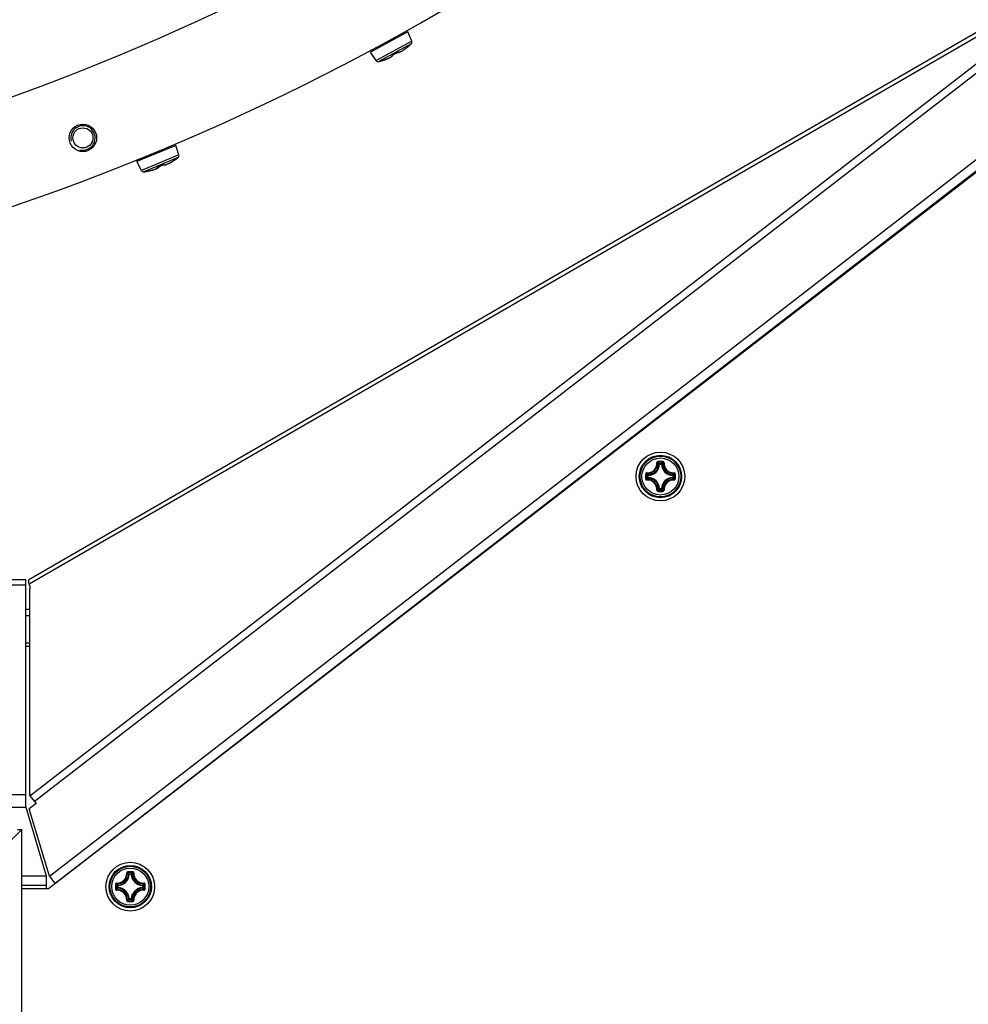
# Model space of a CAD drawing. Header units: millimetres. Extents: x 0 to 420, y 0 to 297.
# Tile 136 of 256: x 137 to 153, y 164 to 180. Entities that reach past the tile are written whole.
import ezdxf

# ---------------------------------------------------------------- set-up
doc = ezdxf.new("R2010")
doc.units = ezdxf.units.MM
doc.header["$LTSCALE"] = 23.1
doc.layers.get('0').update_dxf_attribs({"linetype": 'CONTINUOUS'})
doc.layers.add('02___PRT_ALL_AXES', color=7, linetype='CONTINUOUS')
doc.layers.add('DIM_PILOTEES', color=7, linetype='CONTINUOUS')
doc.styles.add('TEXTSTYLE_2', font='txt', dxfattribs={"width": 0.97619})
doc.dimstyles.new('DIMSTYLE_1', dxfattribs={"dimtxt": 2.5, "dimasz": 0.1875, "dimexe": 0.125, "dimexo": 0.0625, "dimgap": 1.25, "dimtad": 0, "dimtih": 1, "dimtoh": 1, "dimdsep": 46, "dimtxsty": 'TEXTSTYLE_2', "dimblk": '_FILLED', "dimblk1": '_FILLED', "dimblk2": '_FILLED', "dimcen": 0.09, "dimazin": 2, "dimtfac": 1, "dimtofl": 0, "dimtmove": 0, "dimatfit": 3, "dimldrblk": '_FILLED', "dimfxl": 1, "dimtolj": 1, "dimarcsym": 0})

# ---------------------------------------------------------------- blocks, each defined once
blk = doc.blocks.new('_FILLED')
at = {"color": 0, "linetype": 'BYBLOCK'}
blk.add_solid([(0, 0), (-1, 0.167), (-1, -0.167)], dxfattribs=at)
blk = doc.blocks.new('*D3')
at = {"layer": 'DIM_PILOTEES', "color": 2, "linetype": 'CONTINUOUS'}
for p, q in [((169.888, 234.122), (189.011, 234.122)), ((188.886, 234.122), (188.886, 188.936)), ((188.886, 129.447), (188.886, 183.936)), ((149.338, 129.447), (189.011, 129.447))]:
    blk.add_line(p, q, dxfattribs=at)
at = {"layer": 'DIM_PILOTEES', "color": 2, "linetype": 'CONTINUOUS', "xscale": 0.1875, "yscale": 0.1875, "zscale": 0.1875}
for p, rotation in [((188.886, 234.122), 90), ((188.886, 129.447), 270)]:
    blk.add_blockref('_FILLED', p, dxfattribs=dict(at, rotation=rotation))
at = {"layer": 'DIM_PILOTEES', "color": 2, "linetype": 'CONTINUOUS', "insert": (188.886, 187.686), "char_height": 2.5, "width": 10.98214, "attachment_point": 2, "line_spacing_factor": 0.9, "style": 'TEXTSTYLE_2'}
blk.add_mtext('{\\ftxt;\\W0.0001;\\H0.0001;\\~}{\\ftxt;\\W2.9285714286;\\H2.5; }{\\ftxt;\\W0.0001;\\H0.0001;\\~}', dxfattribs=at)

msp = doc.modelspace()

# ---------------------------------------------------------------- linework, layer by layer
at = {"color": 7, "linetype": 'CONTINUOUS'}
for p, q in [((164.525, 186.985), (137.459, 166.092)), ((137.135, 171.166), (156.047, 182.085)), ((137.227, 167.525), (156.05, 182.08)), ((137.141, 171.093), (154.732, 181.249)), ((137.155, 167.619), (154.742, 181.219)), ((137.474, 166.299), (156.736, 181.194)), ((137.565, 166.181), (156.828, 181.076)), ((143.356, 180.15), (142.745, 179.816)), ((143.422, 179.999), (143.356, 180.15)), ((143.422, 179.999), (142.836, 179.679)), ((142.836, 179.679), (142.745, 179.816)), ((143.413, 179.954), (142.879, 179.662)), ((143.142, 179.79), (143.163, 179.802)), ((143.151, 179.795), (143.157, 179.798)), ((143.157, 179.798), (143.163, 179.802)), ((143.163, 179.802), (143.169, 179.805)), ((143.163, 179.802), (143.169, 179.805)), ((143.169, 179.805), (143.176, 179.809)), ((143.169, 179.805), (143.175, 179.808)), ((143.175, 179.808), (143.182, 179.812)), ((143.176, 179.809), (143.181, 179.812)), ((143.18, 179.812), (143.18, 179.812)), ((143.181, 179.812), (143.182, 179.813)), ((143.182, 179.812), (143.188, 179.816)), ((143.182, 179.813), (143.184, 179.814)), ((143.184, 179.814), (143.185, 179.814)), ((143.185, 179.814), (143.187, 179.815)), ((143.187, 179.815), (143.188, 179.816)), ((143.188, 179.816), (143.189, 179.816)), ((143.189, 179.816), (143.19, 179.817)), ((143.19, 179.817), (143.191, 179.817)), ((143.191, 179.817), (143.192, 179.817)), ((143.191, 179.817), (143.194, 179.815)), ((143.192, 179.817), (143.193, 179.818)), ((143.193, 179.818), (143.193, 179.818)), ((143.194, 179.815), (143.198, 179.814)), ((143.198, 179.814), (143.201, 179.813)), ((143.201, 179.813), (143.205, 179.813)), ((143.205, 179.813), (143.209, 179.814)), ((143.209, 179.814), (143.214, 179.815)), ((143.214, 179.815), (143.219, 179.816)), ((143.219, 179.816), (143.224, 179.818)), ((143.224, 179.818), (143.23, 179.821)), ((143.23, 179.821), (143.236, 179.824)), ((143.236, 179.824), (143.244, 179.827)), ((143.244, 179.827), (143.257, 179.835)), ((143.251, 179.832), (143.26, 179.836)), ((143.257, 179.835), (143.265, 179.839)), ((143.26, 179.836), (143.269, 179.842)), ((143.265, 179.839), (143.273, 179.844)), ((143.269, 179.842), (143.278, 179.848)), ((143.273, 179.844), (143.281, 179.85)), ((143.278, 179.848), (143.288, 179.854)), ((143.281, 179.85), (143.291, 179.856)), ((143.288, 179.854), (143.298, 179.861)), ((143.291, 179.856), (143.3, 179.862)), ((143.298, 179.861), (143.308, 179.869)), ((143.3, 179.862), (143.31, 179.87)), ((143.308, 179.869), (143.319, 179.877)), ((143.31, 179.87), (143.321, 179.877)), ((143.319, 179.877), (143.329, 179.885)), ((143.321, 179.877), (143.331, 179.885)), ((143.329, 179.885), (143.34, 179.893)), ((143.331, 179.885), (143.342, 179.894)), ((143.34, 179.893), (143.351, 179.902)), ((143.342, 179.894), (143.361, 179.91)), ((143.361, 179.91), (143.348, 179.9)), ((143.348, 179.9), (143.348, 179.9)), ((143.351, 179.902), (143.353, 179.903)), ((143.351, 179.901), (143.351, 179.902)), ((143.353, 179.903), (143.355, 179.905)), ((143.355, 179.905), (143.357, 179.907)), ((143.357, 179.907), (143.358, 179.908)), ((143.358, 179.908), (143.36, 179.909)), ((143.36, 179.909), (143.36, 179.91)), ((143.36, 179.91), (143.361, 179.91)), ((143.361, 179.91), (143.364, 179.911)), ((143.361, 179.91), (143.362, 179.91)), ((143.362, 179.911), (143.364, 179.912)), ((143.362, 179.911), (143.365, 179.912)), ((143.362, 179.91), (143.362, 179.911)), ((143.362, 179.911), (143.362, 179.911)), ((143.365, 179.912), (143.367, 179.913)), ((143.365, 179.912), (143.367, 179.913)), ((143.365, 179.912), (143.365, 179.912)), ((143.367, 179.913), (143.367, 179.913)), ((142.937, 179.679), (142.937, 179.679)), ((142.938, 179.679), (142.937, 179.679)), ((142.938, 179.68), (142.941, 179.681)), ((142.938, 179.679), (142.94, 179.68)), ((142.938, 179.679), (142.94, 179.679)), ((142.938, 179.679), (142.938, 179.679)), ((142.94, 179.68), (142.941, 179.681)), ((142.94, 179.679), (142.94, 179.68)), ((142.956, 179.686), (142.941, 179.681)), ((142.941, 179.681), (142.942, 179.681)), ((142.942, 179.681), (142.943, 179.681)), ((142.943, 179.681), (142.945, 179.682)), ((142.945, 179.682), (142.948, 179.683)), ((142.948, 179.683), (142.95, 179.684)), ((142.95, 179.684), (142.954, 179.685)), ((142.954, 179.685), (142.956, 179.686)), ((142.956, 179.686), (142.968, 179.689)), ((142.968, 179.689), (142.981, 179.694)), ((142.981, 179.694), (142.993, 179.698)), ((142.993, 179.698), (143.005, 179.703)), ((143.005, 179.703), (143.017, 179.707)), ((143.017, 179.707), (143.027, 179.712)), ((143.027, 179.712), (143.038, 179.716)), ((143.038, 179.716), (143.047, 179.721)), ((143.047, 179.721), (143.056, 179.725)), ((143.056, 179.725), (143.063, 179.729)), ((143.063, 179.729), (143.077, 179.736)), ((143.069, 179.732), (143.069, 179.732)), ((143.07, 179.733), (143.077, 179.736)), ((143.077, 179.736), (143.082, 179.74)), ((143.077, 179.736), (143.084, 179.74)), ((143.082, 179.74), (143.087, 179.743)), ((143.084, 179.74), (143.09, 179.744)), ((143.087, 179.743), (143.091, 179.746)), ((143.09, 179.744), (143.095, 179.748)), ((143.091, 179.746), (143.095, 179.75)), ((143.095, 179.75), (143.098, 179.753)), ((143.095, 179.748), (143.099, 179.751)), ((143.098, 179.753), (143.1, 179.756)), ((143.099, 179.751), (143.103, 179.755)), ((143.1, 179.756), (143.102, 179.759)), ((143.101, 179.767), (143.101, 179.768)), ((143.101, 179.768), (143.102, 179.768)), ((143.101, 179.767), (143.101, 179.767)), ((143.101, 179.767), (143.101, 179.767)), ((143.102, 179.768), (143.102, 179.769)), ((143.102, 179.769), (143.103, 179.769)), ((143.102, 179.759), (143.104, 179.762)), ((143.103, 179.769), (143.104, 179.77)), ((143.103, 179.755), (143.107, 179.758)), ((143.105, 179.766), (143.104, 179.77)), ((143.104, 179.77), (143.105, 179.77)), ((143.104, 179.77), (143.104, 179.77)), ((143.104, 179.762), (143.105, 179.766)), ((143.105, 179.77), (143.106, 179.771)), ((143.106, 179.771), (143.108, 179.772)), ((143.107, 179.758), (143.109, 179.761)), ((143.108, 179.772), (143.109, 179.773)), ((143.109, 179.773), (143.11, 179.774)), ((143.109, 179.761), (143.112, 179.764)), ((143.11, 179.774), (143.112, 179.774)), ((143.112, 179.774), (143.117, 179.777)), ((143.113, 179.775), (143.112, 179.773)), ((143.112, 179.775), (143.112, 179.775)), ((143.112, 179.764), (143.113, 179.768)), ((143.113, 179.768), (143.114, 179.771)), ((143.114, 179.775), (143.116, 179.776)), ((143.114, 179.775), (143.114, 179.776)), ((143.114, 179.771), (143.114, 179.775)), ((143.116, 179.776), (143.117, 179.777)), ((143.117, 179.777), (143.123, 179.78)), ((143.123, 179.78), (143.13, 179.783)), ((143.13, 179.783), (143.136, 179.787)), ((143.136, 179.787), (143.142, 179.79)), ((139.552, 178.288), (138.909, 178.022)), ((139.601, 178.131), (139.552, 178.288)), ((138.985, 177.876), (138.909, 178.022)), ((139.601, 178.131), (138.985, 177.876)), ((139.588, 178.087), (139.026, 177.855)), ((139.471, 178.012), (139.483, 178.019)), ((139.479, 178.015), (139.49, 178.022)), ((139.483, 178.019), (139.494, 178.026)), ((139.49, 178.022), (139.501, 178.028)), ((139.494, 178.026), (139.505, 178.033)), ((139.501, 178.028), (139.513, 178.036)), ((139.505, 178.033), (139.515, 178.039)), ((139.513, 178.036), (139.532, 178.048)), ((139.527, 178.047), (139.515, 178.039)), ((139.515, 178.039), (139.516, 178.04)), ((139.515, 178.039), (139.515, 178.039)), ((139.516, 178.04), (139.519, 178.042)), ((139.519, 178.042), (139.521, 178.043)), ((139.521, 178.043), (139.523, 178.044)), ((139.523, 178.044), (139.525, 178.046)), ((139.525, 178.046), (139.527, 178.047)), ((139.527, 178.047), (139.528, 178.047)), ((139.528, 178.047), (139.529, 178.048)), ((139.529, 178.048), (139.529, 178.048)), ((139.529, 178.048), (139.53, 178.048)), ((139.53, 178.048), (139.53, 178.049)), ((139.53, 178.049), (139.531, 178.049)), ((139.531, 178.049), (139.532, 178.05)), ((139.531, 178.049), (139.533, 178.05)), ((139.531, 178.049), (139.531, 178.049)), ((139.534, 178.051), (139.532, 178.05)), ((139.532, 178.048), (139.535, 178.05)), ((139.533, 178.05), (139.535, 178.05)), ((139.535, 178.05), (139.537, 178.051)), ((139.535, 178.05), (139.537, 178.051)), ((139.537, 178.051), (139.538, 178.052)), ((139.537, 178.051), (139.538, 178.052)), ((139.538, 178.052), (139.538, 178.052)), ((139.538, 178.052), (139.538, 178.052)), ((139.538, 178.052), (139.539, 178.052)), ((139.088, 177.865), (139.084, 177.864)), ((139.085, 177.865), (139.089, 177.866)), ((139.085, 177.864), (139.087, 177.865)), ((139.085, 177.864), (139.087, 177.865)), ((139.087, 177.865), (139.089, 177.866)), ((139.087, 177.865), (139.089, 177.865)), ((139.088, 177.865), (139.115, 177.871)), ((139.115, 177.871), (139.128, 177.874)), ((139.128, 177.874), (139.141, 177.877)), ((139.141, 177.877), (139.153, 177.88)), ((139.153, 177.88), (139.164, 177.883)), ((139.164, 177.883), (139.175, 177.886)), ((139.175, 177.886), (139.185, 177.889)), ((139.185, 177.889), (139.194, 177.892)), ((139.194, 177.892), (139.202, 177.895)), ((139.202, 177.895), (139.21, 177.898)), ((139.21, 177.898), (139.217, 177.901)), ((139.217, 177.901), (139.223, 177.904)), ((139.218, 177.901), (139.222, 177.903)), ((139.221, 177.903), (139.222, 177.903)), ((139.222, 177.903), (139.228, 177.906)), ((139.222, 177.903), (139.226, 177.905)), ((139.223, 177.904), (139.229, 177.907)), ((139.228, 177.906), (139.236, 177.909)), ((139.229, 177.907), (139.234, 177.909)), ((139.234, 177.909), (139.238, 177.912)), ((139.236, 177.909), (139.244, 177.913)), ((139.238, 177.912), (139.242, 177.914)), ((139.242, 177.914), (139.245, 177.917)), ((139.244, 177.913), (139.251, 177.916)), ((139.245, 177.917), (139.247, 177.919)), ((139.247, 177.931), (139.248, 177.931)), ((139.247, 177.919), (139.25, 177.922)), ((139.248, 177.931), (139.249, 177.932)), ((139.248, 177.931), (139.248, 177.931)), ((139.249, 177.932), (139.249, 177.932)), ((139.249, 177.932), (139.25, 177.932)), ((139.25, 177.932), (139.251, 177.933)), ((139.25, 177.922), (139.251, 177.925)), ((139.251, 177.933), (139.252, 177.934)), ((139.251, 177.925), (139.253, 177.928)), ((139.251, 177.916), (139.257, 177.919)), ((139.252, 177.934), (139.253, 177.934)), ((139.253, 177.934), (139.255, 177.935)), ((139.253, 177.932), (139.253, 177.934)), ((139.253, 177.928), (139.253, 177.932)), ((139.255, 177.935), (139.256, 177.935)), ((139.256, 177.935), (139.257, 177.936)), ((139.257, 177.936), (139.259, 177.936)), ((139.257, 177.919), (139.262, 177.922)), ((139.259, 177.936), (139.264, 177.938)), ((139.259, 177.937), (139.259, 177.937)), ((139.262, 177.922), (139.266, 177.925)), ((139.264, 177.938), (139.271, 177.941)), ((139.266, 177.925), (139.27, 177.928)), ((139.27, 177.928), (139.274, 177.931)), ((139.271, 177.941), (139.277, 177.944)), ((139.274, 177.931), (139.276, 177.934)), ((139.276, 177.934), (139.279, 177.938)), ((139.277, 177.944), (139.284, 177.946)), ((139.279, 177.938), (139.28, 177.941)), ((139.28, 177.941), (139.281, 177.945)), ((139.281, 177.945), (139.281, 177.945)), ((139.281, 177.945), (139.282, 177.945)), ((139.284, 177.946), (139.29, 177.949)), ((139.29, 177.949), (139.295, 177.951)), ((139.295, 177.951), (139.312, 177.958)), ((139.297, 177.952), (139.299, 177.952)), ((139.306, 177.955), (139.313, 177.958)), ((139.31, 177.957), (139.325, 177.963)), ((139.312, 177.958), (139.329, 177.965)), ((139.313, 177.958), (139.319, 177.961)), ((139.319, 177.961), (139.326, 177.964)), ((139.325, 177.963), (139.327, 177.964)), ((139.326, 177.964), (139.33, 177.966)), ((139.329, 177.965), (139.33, 177.965)), ((139.33, 177.965), (139.342, 177.97)), ((139.33, 177.966), (139.331, 177.967)), ((139.33, 177.966), (139.33, 177.966)), ((139.33, 177.966), (139.33, 177.966)), ((139.331, 177.967), (139.333, 177.967)), ((139.333, 177.967), (139.335, 177.968)), ((139.335, 177.968), (139.337, 177.969)), ((139.337, 177.969), (139.338, 177.969)), ((139.338, 177.969), (139.34, 177.97)), ((139.34, 177.97), (139.341, 177.97)), ((139.341, 177.97), (139.342, 177.97)), ((139.342, 177.97), (139.343, 177.971)), ((139.343, 177.971), (139.346, 177.969)), ((139.343, 177.971), (139.345, 177.971)), ((139.346, 177.969), (139.35, 177.967)), ((139.35, 177.967), (139.354, 177.967)), ((139.354, 177.967), (139.358, 177.966)), ((139.358, 177.966), (139.362, 177.967)), ((139.362, 177.967), (139.367, 177.967)), ((139.367, 177.967), (139.373, 177.968)), ((139.373, 177.968), (139.378, 177.97)), ((139.378, 177.97), (139.385, 177.972)), ((139.385, 177.972), (139.392, 177.974)), ((139.392, 177.974), (139.4, 177.977)), ((139.4, 177.977), (139.408, 177.98)), ((139.405, 177.979), (139.414, 177.983)), ((139.408, 177.98), (139.418, 177.984)), ((139.413, 177.982), (139.414, 177.983)), ((139.414, 177.983), (139.419, 177.985)), ((139.414, 177.983), (139.419, 177.985)), ((139.418, 177.984), (139.427, 177.989)), ((139.419, 177.985), (139.426, 177.988)), ((139.426, 177.988), (139.434, 177.991)), ((139.427, 177.989), (139.438, 177.994)), ((139.434, 177.991), (139.442, 177.995)), ((139.438, 177.994), (139.449, 178)), ((139.442, 177.995), (139.45, 177.999)), ((139.449, 178), (139.46, 178.006)), ((139.45, 177.999), (139.459, 178.004)), ((139.459, 178.004), (139.469, 178.01)), ((139.46, 178.006), (139.471, 178.012)), ((139.469, 178.01), (139.479, 178.015)), ((147.487, 173.057), (147.477, 173.058)), ((147.487, 173.057), (147.487, 173.067)), ((147.487, 173.067), (147.52, 173.067)), ((147.487, 173.057), (147.519, 173.057)), ((147.52, 173.057), (147.52, 173.067)), ((147.52, 173.057), (147.529, 173.058)), ((147.292, 172.84), (147.292, 172.872)), ((147.302, 172.872), (147.292, 172.872)), ((147.302, 172.872), (147.302, 172.882)), ((147.302, 172.84), (147.302, 172.872)), ((147.704, 172.872), (147.705, 172.882)), ((147.704, 172.872), (147.704, 172.84)), ((147.704, 172.872), (147.714, 172.872)), ((147.714, 172.872), (147.714, 172.84)), ((147.302, 172.84), (147.292, 172.84)), ((147.302, 172.84), (147.302, 172.83)), ((147.704, 172.84), (147.705, 172.83)), ((147.704, 172.84), (147.714, 172.84)), ((147.487, 172.655), (147.477, 172.655)), ((147.487, 172.655), (147.487, 172.645)), ((147.519, 172.655), (147.487, 172.655)), ((147.52, 172.645), (147.487, 172.645)), ((147.52, 172.655), (147.52, 172.645)), ((147.52, 172.655), (147.529, 172.655)), ((111.165, 171.166), (137.085, 171.166)), ((111.165, 171.079), (137.085, 171.079)), ((137.085, 167.429), (137.085, 171.166)), ((137.162, 171.029), (137.141, 171.093)), ((137.154, 171.025), (137.162, 171.029)), ((137.155, 167.619), (137.154, 171.025)), ((137.154, 170.672), (137.085, 170.672)), ((137.154, 170.572), (137.085, 170.572)), ((137.155, 170.122), (137.085, 170.122)), ((137.085, 170.072), (137.155, 170.072)), ((111.165, 167.641), (137.085, 167.641)), ((137.155, 167.619), (137.255, 167.489)), ((111.165, 167.429), (137.085, 167.429)), ((137.085, 167.429), (137.423, 166.302)), ((137.255, 167.489), (137.143, 167.403)), ((137.474, 166.299), (137.143, 167.403)), ((135.795, 165.835), (137.024, 167.064)), ((136.949, 167.064), (137.024, 167.064)), ((137.024, 149.316), (137.024, 167.064)), ((137.024, 166.302), (137.423, 166.302)), ((137.423, 166.302), (137.423, 166.092)), ((137.474, 166.299), (137.565, 166.181)), ((138.785, 166.328), (138.775, 166.329)), ((138.785, 166.328), (138.785, 166.338)), ((138.785, 166.338), (138.818, 166.338)), ((138.785, 166.328), (138.818, 166.328)), ((138.818, 166.328), (138.818, 166.338)), ((138.818, 166.328), (138.828, 166.329)), ((137.024, 166.152), (137.423, 166.152)), ((137.459, 166.092), (137.024, 166.092)), ((137.565, 166.181), (137.569, 166.176)), ((138.591, 166.111), (138.591, 166.144)), ((138.601, 166.144), (138.591, 166.144)), ((138.601, 166.111), (138.591, 166.111)), ((138.601, 166.144), (138.6, 166.153)), ((138.601, 166.111), (138.6, 166.101)), ((138.601, 166.111), (138.601, 166.143)), ((139.003, 166.144), (139.003, 166.153)), ((139.003, 166.144), (139.012, 166.144)), ((139.003, 166.143), (139.003, 166.111)), ((139.003, 166.111), (139.003, 166.101)), ((139.003, 166.111), (139.012, 166.111)), ((139.012, 166.144), (139.012, 166.111)), ((138.785, 165.926), (138.775, 165.926)), ((138.785, 165.926), (138.785, 165.916)), ((138.818, 165.926), (138.785, 165.926)), ((138.818, 165.916), (138.785, 165.916)), ((138.818, 165.926), (138.818, 165.916)), ((138.818, 165.926), (138.828, 165.926))]:
    msp.add_line(p, q, dxfattribs=at)
for centre, radius in [((147.503, 172.856), 0.4), ((147.503, 172.856), 0.348), ((147.503, 172.856), 0.348), ((147.503, 172.856), 0.334), ((147.503, 172.856), 0.304), ((138.802, 166.127), 0.4), ((138.802, 166.127), 0.348), ((138.802, 166.127), 0.348), ((138.802, 166.127), 0.334), ((138.802, 166.127), 0.304)]:
    msp.add_circle(centre, radius, dxfattribs=at)
for centre, radius, start, end in [((124.125, 214.622), 39.45, 283.2216, 316.895), ((143.385, 179.983), 0.04, 313.3271, 23.65), ((142.571, 180.845), 1.2, 298.6502, 300.4876), ((143.234, 179.719), 0.107, 118.6567, 120.4915), ((142.885, 180.448), 0.718, 304.5196, 305.5382), ((142.863, 180.479), 0.755, 305.5309, 305.764), ((142.839, 180.513), 0.797, 305.7705, 307.3699), ((142.814, 180.545), 0.837, 307.3536, 307.6249), ((142.809, 180.552), 0.846, 307.6251, 308.1197), ((142.806, 180.556), 0.851, 308.1193, 308.2824), ((142.804, 180.558), 0.854, 308.2815, 309.5669), ((143.455, 179.786), 0.155, 126.5845, 127.3024), ((143.359, 179.921), 0.0101, 296.6031, 310.363), ((142.589, 180.827), 1.2, 310.4171, 313.3271), ((142.869, 179.701), 0.04, 213.65, 283.9729), ((142.589, 180.827), 1.2, 283.9729, 286.8829), ((142.934, 179.688), 0.01, 286.9292, 299.2241), ((142.681, 180.545), 0.902, 287.7652, 288.8341), ((142.685, 180.533), 0.89, 288.8342, 289.2143), ((142.689, 180.522), 0.878, 289.2142, 289.6027), ((142.694, 180.507), 0.862, 289.6024, 290.0078), ((142.703, 180.483), 0.836, 290.0066, 290.6015), ((142.713, 180.457), 0.808, 290.6024, 290.988), ((142.723, 180.431), 0.781, 290.9876, 291.4177), ((142.732, 180.406), 0.754, 291.4183, 291.7398), ((142.748, 180.368), 0.714, 291.735, 292.5304), ((142.763, 180.332), 0.674, 292.5356, 292.746), ((143.161, 179.678), 0.108, 116.8117, 117.7117), ((142.571, 180.845), 1.199, 296.8121, 298.6499), ((139.08, 178.695), 0.787, 299.4934, 301.2085), ((139.067, 178.717), 0.812, 301.1985, 301.402), ((139.064, 178.72), 0.816, 301.4022, 301.9783), ((139.066, 178.718), 0.814, 302.0291, 303.4703), ((139.529, 178.048), 0.00794, 211.4769, 223.033), ((139.634, 177.87), 0.206, 120.7528, 121.192), ((139.609, 177.913), 0.157, 120.2223, 120.757), ((139.583, 177.958), 0.105, 119.3224, 120.2486), ((139.565, 177.989), 0.0691, 118.6697, 119.2998), ((138.862, 179.043), 1.2, 304.2849, 307.1771), ((139.563, 178.119), 0.04, 307.1771, 17.5), ((139.02, 177.894), 0.04, 207.5, 277.8229), ((138.862, 179.043), 1.2, 277.8229, 280.7005), ((139.082, 177.874), 0.00997, 280.7404, 291.4998), ((139.084, 177.872), 0.0076, 268.635, 273.3663), ((139.084, 177.871), 0.00714, 273.3541, 280.5559), ((138.912, 178.797), 0.948, 281.6173, 282.1939), ((138.914, 178.787), 0.938, 282.2727, 282.5919), ((138.918, 178.772), 0.922, 282.5913, 283.0337), ((138.922, 178.754), 0.904, 283.034, 283.3618), ((138.927, 178.732), 0.882, 283.361, 283.8308), ((138.934, 178.703), 0.851, 283.8306, 284.2866), ((138.942, 178.671), 0.818, 284.2865, 284.7348), ((138.951, 178.639), 0.785, 284.7351, 285.115), ((138.959, 178.609), 0.754, 285.115, 285.4868), ((138.971, 178.564), 0.708, 285.4829, 286.195), ((138.983, 178.524), 0.666, 286.1995, 286.4456), ((139.297, 177.836), 0.108, 110.6559, 111.5545), ((138.838, 179.053), 1.193, 290.6573, 292.5), ((138.838, 179.054), 1.194, 292.5003, 294.342), ((139.374, 177.869), 0.107, 112.5034, 114.2536), ((139.358, 177.918), 0.0551, 104.7646, 105.6644), ((139.113, 178.636), 0.719, 298.2376, 299.3363), ((139.098, 178.663), 0.75, 299.329, 299.4834), ((147.289, 173.071), 0.156, 266.8359, 3.1593), ((147.29, 173.069), 0.165, 266.7227, 3.2772), ((147.293, 173.066), 0.184, 272.6606, 357.3393), ((147.293, 173.066), 0.194, 272.6594, 357.3406), ((147.504, 161.685), 11.416, 89.8104, 90.1968), ((147.503, 161.768), 11.321, 89.8069, 90.1932), ((147.109, 172.707), 0.522, 43.6483, 47.0364), ((147.897, 172.707), 0.522, 132.9634, 136.3517), ((147.713, 173.066), 0.194, 182.6594, 267.3405), ((147.713, 173.066), 0.184, 182.6607, 267.3393), ((147.716, 173.069), 0.165, 176.7227, 273.2771), ((147.718, 173.071), 0.156, 176.8402, 273.1614), ((158.675, 172.856), 11.416, 179.807, 180.0002), ((158.675, 172.856), 11.416, 179.9997, 180.1929), ((147.653, 173.25), 0.522, 222.9629, 226.3522), ((158.592, 172.856), 11.322, 179.8069, 180.1931), ((147.354, 173.25), 0.522, 313.6483, 317.0364), ((136.415, 172.856), 11.321, 359.8069, 0.1931), ((136.332, 172.856), 11.416, 359.9997, 0.1929), ((136.332, 172.856), 11.416, 359.807, 0.0002), ((147.653, 172.462), 0.522, 133.6479, 137.0369), ((147.289, 172.642), 0.156, 356.8402, 93.1614), ((147.29, 172.643), 0.165, 356.7235, 93.2764), ((147.293, 172.646), 0.194, 2.6594, 87.3406), ((147.293, 172.646), 0.184, 2.6606, 87.3394), ((147.713, 172.646), 0.194, 92.6592, 177.3404), ((147.713, 172.646), 0.184, 92.6607, 177.3393), ((147.716, 172.643), 0.165, 86.7236, 183.2763), ((147.718, 172.642), 0.156, 86.8391, 183.1593), ((147.354, 172.462), 0.522, 42.9634, 46.3517), ((147.109, 173.006), 0.522, 312.9629, 316.3522), ((147.503, 183.945), 11.321, 269.8068, 270.1931), ((147.504, 184.028), 11.416, 269.8032, 270.1895), ((147.897, 173.006), 0.522, 223.6483, 227.0364), ((138.587, 166.342), 0.156, 266.8359, 3.1593), ((138.589, 166.34), 0.165, 266.7227, 3.2772), ((138.592, 166.337), 0.184, 272.6606, 357.3393), ((138.592, 166.337), 0.194, 272.6594, 357.3406), ((138.802, 154.956), 11.416, 89.8104, 90.1968), ((138.802, 155.039), 11.321, 89.8069, 90.1932), ((138.407, 165.978), 0.522, 43.6483, 47.0364), ((139.196, 165.978), 0.522, 132.9634, 136.3517), ((139.012, 166.337), 0.194, 182.6594, 267.3405), ((139.012, 166.337), 0.184, 182.6607, 267.3393), ((139.014, 166.34), 0.165, 176.7227, 273.2771), ((139.016, 166.342), 0.156, 176.8402, 273.1614), ((149.973, 166.127), 11.416, 179.807, 180.0002), ((149.973, 166.127), 11.416, 179.9997, 180.1929), ((138.951, 166.521), 0.522, 222.9629, 226.3522), ((149.89, 166.127), 11.322, 179.8069, 180.1931), ((138.951, 165.733), 0.522, 133.6479, 137.0369), ((138.587, 165.913), 0.156, 356.8402, 93.1614), ((138.589, 165.914), 0.165, 356.7235, 93.2764), ((138.592, 165.917), 0.184, 2.6606, 87.3394), ((138.592, 165.917), 0.194, 2.6594, 87.3406), ((139.012, 165.917), 0.194, 92.6592, 177.3404), ((139.012, 165.917), 0.184, 92.6607, 177.3393), ((139.014, 165.914), 0.165, 86.7236, 183.2763), ((139.016, 165.913), 0.156, 86.8391, 183.1593), ((138.652, 166.521), 0.522, 313.6483, 317.0364), ((138.652, 165.733), 0.522, 42.9634, 46.3517), ((127.713, 166.127), 11.321, 359.8069, 0.1931), ((127.63, 166.127), 11.416, 359.9997, 0.1929), ((127.63, 166.127), 11.416, 359.807, 0.0002), ((138.408, 166.277), 0.522, 312.9629, 316.3522), ((139.196, 166.277), 0.522, 223.6483, 227.0364), ((138.802, 177.216), 11.321, 269.8068, 270.1931), ((138.802, 177.299), 11.416, 269.8032, 270.1895)]:
    msp.add_arc(centre, radius, start, end, dxfattribs=at)
at = {"color": 2, "linetype": 'CONTINUOUS'}
msp.add_arc((138.025, 178.411), 0.2, 255, 195, dxfattribs=at)
at = {"color": 7, "linetype": 'CONTINUOUS'}
for points, knots in [([(143.191, 179.817), (143.19, 179.817), (143.188, 179.816), (143.185, 179.814), (143.183, 179.813)], [0, 0, 0, 0, 0.230263, 1, 1, 1, 1]), ([(143.2, 179.819), (143.2, 179.82), (143.195, 179.819), (143.193, 179.818), (143.191, 179.817)], [0, 0, 0, 0, 0.297982, 1, 1, 1, 1]), ([(143.2, 179.819), (143.2, 179.817), (143.203, 179.815), (143.21, 179.815), (143.218, 179.816), (143.229, 179.82), (143.242, 179.827), (143.257, 179.835), (143.274, 179.845), (143.285, 179.853), (143.291, 179.857)], [0, 0, 0, 0, 0.042041, 0.098481, 0.181612, 0.294149, 0.435307, 0.602567, 0.792278, 1, 1, 1, 1]), ([(143.366, 179.913), (143.366, 179.913), (143.365, 179.913), (143.365, 179.913), (143.364, 179.912), (143.363, 179.911), (143.362, 179.911)], [0, 0, 0, 0, 0.08364, 0.280666, 0.588452, 1, 1, 1, 1]), ([(143.366, 179.913), (143.366, 179.913), (143.366, 179.913), (143.367, 179.913), (143.367, 179.913)], [0, 0, 0, 0, 0.312939, 1, 1, 1, 1]), ([(142.941, 179.681), (142.941, 179.68), (142.94, 179.68), (142.938, 179.679), (142.937, 179.679), (142.937, 179.679), (142.937, 179.679)], [0, 0, 0, 0, 0.439719, 0.759415, 0.94759, 1, 1, 1, 1]), ([(143.023, 179.71), (143.03, 179.713), (143.042, 179.718), (143.059, 179.726), (143.073, 179.734), (143.084, 179.741), (143.092, 179.748), (143.097, 179.753), (143.1, 179.759), (143.098, 179.761), (143.097, 179.762)], [0, 0, 0, 0, 0.216313, 0.411432, 0.580816, 0.720849, 0.829263, 0.906002, 0.956318, 1, 1, 1, 1]), ([(143.103, 179.769), (143.102, 179.769), (143.1, 179.767), (143.098, 179.765), (143.096, 179.763), (143.097, 179.762)], [0, 0, 0, 0, 0.41369, 0.723928, 1, 1, 1, 1]), ([(143.111, 179.774), (143.11, 179.774), (143.107, 179.772), (143.105, 179.771), (143.103, 179.769)], [0, 0, 0, 0, 0.264402, 1, 1, 1, 1]), ([(143.112, 179.773), (143.112, 179.773), (143.11, 179.769), (143.107, 179.767), (143.104, 179.765)], [0, 0, 0, 0, 0.203546, 1, 1, 1, 1]), ([(139.534, 178.051), (139.535, 178.051), (139.536, 178.051), (139.538, 178.051), (139.539, 178.052)], [0, 0, 0, 0, 0.265805, 1, 1, 1, 1]), ([(139.172, 177.885), (139.178, 177.887), (139.19, 177.891), (139.207, 177.897), (139.221, 177.903), (139.232, 177.908), (139.24, 177.913), (139.243, 177.917), (139.246, 177.919), (139.247, 177.923), (139.244, 177.926), (139.243, 177.926)], [0, 0, 0, 0, 0.223279, 0.422469, 0.592938, 0.731113, 0.834991, 0.874228, 0.905671, 0.951412, 1, 1, 1, 1]), ([(139.249, 177.932), (139.248, 177.932), (139.246, 177.931), (139.244, 177.929), (139.243, 177.928), (139.243, 177.927), (139.243, 177.927), (139.243, 177.926)], [0, 0, 0, 0, 0.413105, 0.71442, 0.819289, 0.895091, 1, 1, 1, 1]), ([(139.258, 177.936), (139.257, 177.936), (139.254, 177.935), (139.251, 177.934), (139.249, 177.932)], [0, 0, 0, 0, 0.266841, 1, 1, 1, 1]), ([(139.278, 177.944), (139.276, 177.941), (139.267, 177.934), (139.258, 177.929), (139.252, 177.926)], [0, 0, 0, 0, 0.402255, 1, 1, 1, 1]), ([(139.343, 177.971), (139.342, 177.971), (139.339, 177.97), (139.336, 177.968), (139.333, 177.968)], [0, 0, 0, 0, 0.229482, 1, 1, 1, 1]), ([(139.352, 177.971), (139.351, 177.972), (139.35, 177.972), (139.348, 177.972), (139.345, 177.972), (139.344, 177.971)], [0, 0, 0, 0, 0.120564, 0.323637, 1, 1, 1, 1]), ([(139.352, 177.971), (139.353, 177.968), (139.362, 177.967), (139.372, 177.968), (139.385, 177.972), (139.399, 177.977), (139.422, 177.986), (139.44, 177.995), (139.453, 178.002)], [0, 0, 0, 0, 0.101909, 0.189978, 0.3056, 0.447555, 0.613175, 1, 1, 1, 1]), ([(147.465, 173.101), (147.459, 173.101), (147.448, 173.096), (147.444, 173.085), (147.444, 173.079)], [0, 0, 0, 0, 0.503055, 1, 1, 1, 1]), ([(147.444, 173.08), (147.447, 173.08), (147.45, 173.08), (147.453, 173.079), (147.455, 173.079), (147.455, 173.079)], [0, 0, 0, 0, 0.654585, 0.879518, 1, 1, 1, 1]), ([(147.465, 173.089), (147.462, 173.089), (147.457, 173.087), (147.455, 173.081), (147.455, 173.079)], [0, 0, 0, 0, 0.506356, 1, 1, 1, 1]), ([(147.477, 173.058), (147.475, 173.059), (147.468, 173.067), (147.461, 173.073), (147.455, 173.079)], [0, 0, 0, 0, 0.245129, 1, 1, 1, 1]), ([(147.465, 173.101), (147.465, 173.098), (147.465, 173.095), (147.465, 173.091), (147.465, 173.089), (147.465, 173.089)], [0, 0, 0, 0, 0.661505, 0.892729, 1, 1, 1, 1]), ([(147.529, 173.058), (147.531, 173.059), (147.538, 173.067), (147.546, 173.073), (147.552, 173.079)], [0, 0, 0, 0, 0.245127, 1, 1, 1, 1]), ([(147.542, 173.101), (147.542, 173.098), (147.542, 173.095), (147.542, 173.091), (147.542, 173.089), (147.541, 173.089)], [0, 0, 0, 0, 0.661448, 0.89268, 1, 1, 1, 1]), ([(147.552, 173.079), (147.552, 173.081), (147.55, 173.087), (147.544, 173.089), (147.541, 173.089)], [0, 0, 0, 0, 0.493633, 1, 1, 1, 1]), ([(147.562, 173.079), (147.562, 173.085), (147.558, 173.096), (147.547, 173.101), (147.542, 173.101)], [0, 0, 0, 0, 0.496944, 1, 1, 1, 1]), ([(147.562, 173.08), (147.56, 173.08), (147.557, 173.08), (147.553, 173.079), (147.552, 173.079), (147.552, 173.079)], [0, 0, 0, 0, 0.654635, 0.879564, 1, 1, 1, 1]), ([(147.28, 172.915), (147.275, 172.915), (147.263, 172.911), (147.259, 172.9), (147.259, 172.895)], [0, 0, 0, 0, 0.49693, 1, 1, 1, 1]), ([(147.259, 172.895), (147.261, 172.895), (147.265, 172.895), (147.269, 172.895), (147.27, 172.895), (147.271, 172.894)], [0, 0, 0, 0, 0.661474, 0.892703, 1, 1, 1, 1]), ([(147.281, 172.905), (147.278, 172.905), (147.273, 172.903), (147.271, 172.897), (147.271, 172.894)], [0, 0, 0, 0, 0.493642, 1, 1, 1, 1]), ([(147.28, 172.915), (147.28, 172.913), (147.28, 172.91), (147.28, 172.906), (147.281, 172.905), (147.281, 172.905)], [0, 0, 0, 0, 0.654635, 0.879564, 1, 1, 1, 1]), ([(147.302, 172.882), (147.3, 172.884), (147.293, 172.891), (147.286, 172.899), (147.281, 172.905)], [0, 0, 0, 0, 0.245124, 1, 1, 1, 1]), ([(147.705, 172.882), (147.707, 172.884), (147.714, 172.891), (147.721, 172.899), (147.726, 172.905)], [0, 0, 0, 0, 0.245129, 1, 1, 1, 1]), ([(147.714, 172.872), (147.714, 172.875), (147.712, 172.88), (147.707, 172.882), (147.705, 172.882)], [0, 0, 0, 0, 0.499979, 1, 1, 1, 1]), ([(147.727, 172.915), (147.727, 172.913), (147.727, 172.91), (147.726, 172.906), (147.726, 172.905), (147.726, 172.905)], [0, 0, 0, 0, 0.654598, 0.879529, 1, 1, 1, 1]), ([(147.736, 172.894), (147.736, 172.897), (147.734, 172.903), (147.728, 172.905), (147.726, 172.905)], [0, 0, 0, 0, 0.50636, 1, 1, 1, 1]), ([(147.748, 172.895), (147.748, 172.9), (147.743, 172.911), (147.732, 172.915), (147.727, 172.915)], [0, 0, 0, 0, 0.503051, 1, 1, 1, 1]), ([(147.748, 172.895), (147.745, 172.895), (147.742, 172.895), (147.738, 172.895), (147.736, 172.895), (147.736, 172.894)], [0, 0, 0, 0, 0.661505, 0.892729, 1, 1, 1, 1]), ([(147.259, 172.818), (147.259, 172.812), (147.263, 172.801), (147.275, 172.797), (147.28, 172.797)], [0, 0, 0, 0, 0.503051, 1, 1, 1, 1]), ([(147.259, 172.818), (147.261, 172.818), (147.265, 172.818), (147.269, 172.818), (147.27, 172.818), (147.271, 172.818)], [0, 0, 0, 0, 0.661505, 0.892729, 1, 1, 1, 1]), ([(147.271, 172.818), (147.271, 172.815), (147.273, 172.81), (147.278, 172.808), (147.281, 172.808)], [0, 0, 0, 0, 0.50636, 1, 1, 1, 1]), ([(147.28, 172.797), (147.28, 172.8), (147.28, 172.803), (147.28, 172.806), (147.281, 172.808), (147.281, 172.808)], [0, 0, 0, 0, 0.654598, 0.879529, 1, 1, 1, 1]), ([(147.302, 172.83), (147.3, 172.828), (147.293, 172.821), (147.286, 172.814), (147.281, 172.808)], [0, 0, 0, 0, 0.245126, 1, 1, 1, 1]), ([(147.292, 172.84), (147.292, 172.838), (147.294, 172.832), (147.299, 172.83), (147.302, 172.83)], [0, 0, 0, 0, 0.499979, 1, 1, 1, 1]), ([(147.705, 172.83), (147.707, 172.83), (147.712, 172.832), (147.714, 172.838), (147.714, 172.84)], [0, 0, 0, 0, 0.500021, 1, 1, 1, 1]), ([(147.705, 172.83), (147.707, 172.828), (147.714, 172.821), (147.721, 172.814), (147.726, 172.808)], [0, 0, 0, 0, 0.245127, 1, 1, 1, 1]), ([(147.726, 172.808), (147.728, 172.808), (147.734, 172.81), (147.736, 172.815), (147.736, 172.818)], [0, 0, 0, 0, 0.493642, 1, 1, 1, 1]), ([(147.727, 172.797), (147.727, 172.8), (147.727, 172.803), (147.726, 172.806), (147.726, 172.808), (147.726, 172.808)], [0, 0, 0, 0, 0.654634, 0.879563, 1, 1, 1, 1]), ([(147.727, 172.797), (147.732, 172.797), (147.743, 172.801), (147.748, 172.812), (147.748, 172.818)], [0, 0, 0, 0, 0.496947, 1, 1, 1, 1]), ([(147.748, 172.818), (147.745, 172.818), (147.742, 172.818), (147.738, 172.818), (147.736, 172.818), (147.736, 172.818)], [0, 0, 0, 0, 0.661481, 0.892709, 1, 1, 1, 1]), ([(147.444, 172.633), (147.447, 172.633), (147.45, 172.633), (147.453, 172.633), (147.455, 172.634), (147.455, 172.634)], [0, 0, 0, 0, 0.654635, 0.879564, 1, 1, 1, 1]), ([(147.444, 172.633), (147.444, 172.628), (147.448, 172.616), (147.459, 172.612), (147.465, 172.612)], [0, 0, 0, 0, 0.496966, 1, 1, 1, 1]), ([(147.477, 172.655), (147.475, 172.653), (147.468, 172.646), (147.461, 172.639), (147.455, 172.634)], [0, 0, 0, 0, 0.245124, 1, 1, 1, 1]), ([(147.455, 172.634), (147.455, 172.631), (147.457, 172.626), (147.462, 172.624), (147.465, 172.624)], [0, 0, 0, 0, 0.493633, 1, 1, 1, 1]), ([(147.465, 172.612), (147.465, 172.614), (147.465, 172.618), (147.465, 172.622), (147.465, 172.623), (147.465, 172.624)], [0, 0, 0, 0, 0.661448, 0.89268, 1, 1, 1, 1]), ([(147.52, 172.645), (147.522, 172.645), (147.527, 172.647), (147.529, 172.652), (147.529, 172.655)], [0, 0, 0, 0, 0.499979, 1, 1, 1, 1]), ([(147.529, 172.655), (147.531, 172.653), (147.538, 172.646), (147.546, 172.639), (147.552, 172.634)], [0, 0, 0, 0, 0.245129, 1, 1, 1, 1]), ([(147.541, 172.624), (147.544, 172.624), (147.55, 172.626), (147.552, 172.631), (147.552, 172.634)], [0, 0, 0, 0, 0.506357, 1, 1, 1, 1]), ([(147.542, 172.612), (147.542, 172.614), (147.542, 172.618), (147.542, 172.622), (147.542, 172.623), (147.541, 172.624)], [0, 0, 0, 0, 0.661505, 0.892729, 1, 1, 1, 1]), ([(147.542, 172.612), (147.547, 172.612), (147.558, 172.616), (147.562, 172.628), (147.562, 172.633)], [0, 0, 0, 0, 0.503087, 1, 1, 1, 1]), ([(147.562, 172.633), (147.56, 172.633), (147.557, 172.633), (147.553, 172.633), (147.552, 172.634), (147.552, 172.634)], [0, 0, 0, 0, 0.654531, 0.879475, 1, 1, 1, 1]), ([(137.135, 171.166), (137.128, 171.162), (137.129, 171.13), (137.136, 171.109), (137.141, 171.093)], [0, 0, 0, 0, 0.317029, 1, 1, 1, 1]), ([(138.763, 166.372), (138.758, 166.372), (138.746, 166.367), (138.742, 166.356), (138.743, 166.351)], [0, 0, 0, 0, 0.503055, 1, 1, 1, 1]), ([(138.743, 166.351), (138.745, 166.351), (138.748, 166.351), (138.752, 166.35), (138.753, 166.35), (138.753, 166.35)], [0, 0, 0, 0, 0.654585, 0.879518, 1, 1, 1, 1]), ([(138.763, 166.36), (138.761, 166.36), (138.755, 166.358), (138.753, 166.352), (138.753, 166.35)], [0, 0, 0, 0, 0.506356, 1, 1, 1, 1]), ([(138.775, 166.329), (138.774, 166.331), (138.766, 166.338), (138.759, 166.345), (138.753, 166.35)], [0, 0, 0, 0, 0.245129, 1, 1, 1, 1]), ([(138.763, 166.372), (138.763, 166.369), (138.763, 166.366), (138.763, 166.362), (138.763, 166.36), (138.763, 166.36)], [0, 0, 0, 0, 0.661505, 0.892729, 1, 1, 1, 1]), ([(138.828, 166.329), (138.829, 166.331), (138.837, 166.338), (138.844, 166.345), (138.85, 166.35)], [0, 0, 0, 0, 0.245127, 1, 1, 1, 1]), ([(138.86, 166.351), (138.861, 166.356), (138.857, 166.367), (138.845, 166.372), (138.84, 166.372)], [0, 0, 0, 0, 0.496944, 1, 1, 1, 1]), ([(138.84, 166.372), (138.84, 166.369), (138.84, 166.366), (138.84, 166.362), (138.84, 166.36), (138.84, 166.36)], [0, 0, 0, 0, 0.661448, 0.89268, 1, 1, 1, 1]), ([(138.85, 166.35), (138.85, 166.352), (138.848, 166.358), (138.842, 166.36), (138.84, 166.36)], [0, 0, 0, 0, 0.493633, 1, 1, 1, 1]), ([(138.86, 166.351), (138.858, 166.351), (138.855, 166.351), (138.851, 166.35), (138.85, 166.35), (138.85, 166.35)], [0, 0, 0, 0, 0.654635, 0.879564, 1, 1, 1, 1]), ([(138.578, 166.186), (138.573, 166.186), (138.562, 166.182), (138.557, 166.171), (138.557, 166.166)], [0, 0, 0, 0, 0.49693, 1, 1, 1, 1]), ([(138.557, 166.166), (138.56, 166.166), (138.563, 166.166), (138.567, 166.166), (138.568, 166.166), (138.569, 166.165)], [0, 0, 0, 0, 0.661474, 0.892703, 1, 1, 1, 1]), ([(138.557, 166.089), (138.557, 166.083), (138.562, 166.072), (138.573, 166.068), (138.578, 166.068)], [0, 0, 0, 0, 0.503051, 1, 1, 1, 1]), ([(138.557, 166.089), (138.56, 166.089), (138.563, 166.089), (138.567, 166.089), (138.568, 166.089), (138.569, 166.089)], [0, 0, 0, 0, 0.661505, 0.892729, 1, 1, 1, 1]), ([(138.579, 166.176), (138.577, 166.176), (138.571, 166.174), (138.569, 166.168), (138.569, 166.165)], [0, 0, 0, 0, 0.493642, 1, 1, 1, 1]), ([(138.569, 166.089), (138.569, 166.086), (138.571, 166.081), (138.577, 166.079), (138.579, 166.079)], [0, 0, 0, 0, 0.50636, 1, 1, 1, 1]), ([(138.578, 166.186), (138.578, 166.184), (138.578, 166.181), (138.578, 166.177), (138.579, 166.176), (138.579, 166.176)], [0, 0, 0, 0, 0.654635, 0.879564, 1, 1, 1, 1]), ([(138.578, 166.068), (138.578, 166.071), (138.578, 166.074), (138.578, 166.077), (138.579, 166.079), (138.579, 166.079)], [0, 0, 0, 0, 0.654598, 0.879529, 1, 1, 1, 1]), ([(138.6, 166.153), (138.598, 166.155), (138.591, 166.162), (138.584, 166.17), (138.579, 166.176)], [0, 0, 0, 0, 0.245124, 1, 1, 1, 1]), ([(138.6, 166.101), (138.598, 166.099), (138.591, 166.092), (138.584, 166.085), (138.579, 166.079)], [0, 0, 0, 0, 0.245126, 1, 1, 1, 1]), ([(138.591, 166.111), (138.591, 166.109), (138.593, 166.104), (138.598, 166.101), (138.6, 166.101)], [0, 0, 0, 0, 0.499979, 1, 1, 1, 1]), ([(139.003, 166.153), (139.005, 166.155), (139.012, 166.162), (139.019, 166.17), (139.024, 166.176)], [0, 0, 0, 0, 0.245129, 1, 1, 1, 1]), ([(139.012, 166.144), (139.012, 166.146), (139.01, 166.151), (139.005, 166.153), (139.003, 166.153)], [0, 0, 0, 0, 0.499979, 1, 1, 1, 1]), ([(139.003, 166.101), (139.005, 166.101), (139.01, 166.104), (139.012, 166.109), (139.012, 166.111)], [0, 0, 0, 0, 0.500021, 1, 1, 1, 1]), ([(139.003, 166.101), (139.005, 166.099), (139.012, 166.092), (139.019, 166.085), (139.024, 166.079)], [0, 0, 0, 0, 0.245127, 1, 1, 1, 1]), ([(139.025, 166.186), (139.025, 166.184), (139.025, 166.181), (139.025, 166.177), (139.024, 166.176), (139.024, 166.176)], [0, 0, 0, 0, 0.654598, 0.879529, 1, 1, 1, 1]), ([(139.034, 166.165), (139.034, 166.168), (139.032, 166.174), (139.026, 166.176), (139.024, 166.176)], [0, 0, 0, 0, 0.50636, 1, 1, 1, 1]), ([(139.024, 166.079), (139.026, 166.079), (139.032, 166.081), (139.034, 166.086), (139.034, 166.089)], [0, 0, 0, 0, 0.493642, 1, 1, 1, 1]), ([(139.025, 166.068), (139.025, 166.071), (139.025, 166.074), (139.025, 166.077), (139.024, 166.079), (139.024, 166.079)], [0, 0, 0, 0, 0.654634, 0.879563, 1, 1, 1, 1]), ([(139.046, 166.166), (139.046, 166.171), (139.041, 166.182), (139.03, 166.186), (139.025, 166.186)], [0, 0, 0, 0, 0.503051, 1, 1, 1, 1]), ([(139.025, 166.068), (139.03, 166.068), (139.041, 166.072), (139.046, 166.083), (139.046, 166.089)], [0, 0, 0, 0, 0.496947, 1, 1, 1, 1]), ([(139.046, 166.166), (139.043, 166.166), (139.04, 166.166), (139.036, 166.166), (139.035, 166.166), (139.034, 166.165)], [0, 0, 0, 0, 0.661505, 0.892729, 1, 1, 1, 1]), ([(139.046, 166.089), (139.043, 166.089), (139.04, 166.089), (139.036, 166.089), (139.035, 166.089), (139.034, 166.089)], [0, 0, 0, 0, 0.661481, 0.892709, 1, 1, 1, 1]), ([(138.743, 165.904), (138.742, 165.899), (138.746, 165.887), (138.758, 165.883), (138.763, 165.883)], [0, 0, 0, 0, 0.496966, 1, 1, 1, 1]), ([(138.743, 165.904), (138.745, 165.904), (138.748, 165.904), (138.752, 165.904), (138.753, 165.905), (138.753, 165.905)], [0, 0, 0, 0, 0.654635, 0.879564, 1, 1, 1, 1]), ([(138.775, 165.926), (138.774, 165.924), (138.766, 165.917), (138.759, 165.91), (138.753, 165.905)], [0, 0, 0, 0, 0.245124, 1, 1, 1, 1]), ([(138.753, 165.905), (138.753, 165.902), (138.755, 165.897), (138.761, 165.895), (138.763, 165.895)], [0, 0, 0, 0, 0.493633, 1, 1, 1, 1]), ([(138.818, 165.916), (138.82, 165.916), (138.825, 165.918), (138.828, 165.923), (138.828, 165.926)], [0, 0, 0, 0, 0.499979, 1, 1, 1, 1]), ([(138.828, 165.926), (138.829, 165.924), (138.837, 165.917), (138.844, 165.91), (138.85, 165.905)], [0, 0, 0, 0, 0.245129, 1, 1, 1, 1]), ([(138.84, 165.895), (138.842, 165.895), (138.848, 165.897), (138.85, 165.902), (138.85, 165.905)], [0, 0, 0, 0, 0.506357, 1, 1, 1, 1]), ([(138.84, 165.883), (138.845, 165.883), (138.857, 165.887), (138.861, 165.899), (138.86, 165.904)], [0, 0, 0, 0, 0.503087, 1, 1, 1, 1]), ([(138.86, 165.904), (138.858, 165.904), (138.855, 165.904), (138.851, 165.904), (138.85, 165.905), (138.85, 165.905)], [0, 0, 0, 0, 0.654531, 0.879475, 1, 1, 1, 1]), ([(138.763, 165.883), (138.763, 165.885), (138.763, 165.889), (138.763, 165.893), (138.763, 165.894), (138.763, 165.895)], [0, 0, 0, 0, 0.661448, 0.89268, 1, 1, 1, 1]), ([(138.84, 165.883), (138.84, 165.885), (138.84, 165.889), (138.84, 165.893), (138.84, 165.894), (138.84, 165.895)], [0, 0, 0, 0, 0.661505, 0.892729, 1, 1, 1, 1])]:
    msp.add_open_spline(points, degree=3, knots=knots, dxfattribs=at)
for points in [[(143.2, 179.819), (143.198, 179.818), (143.195, 179.817), (143.193, 179.818)], [(143.097, 179.762), (143.099, 179.763), (143.101, 179.766), (143.102, 179.768)], [(139.534, 178.051), (139.533, 178.05), (139.531, 178.049), (139.53, 178.049)], [(139.243, 177.926), (139.244, 177.927), (139.245, 177.927), (139.246, 177.928)], [(139.246, 177.928), (139.247, 177.929), (139.248, 177.93), (139.249, 177.932)], [(139.352, 177.971), (139.349, 177.97), (139.347, 177.97), (139.345, 177.971)], [(147.487, 173.067), (147.485, 173.067), (147.48, 173.065), (147.477, 173.06), (147.477, 173.058)], [(147.529, 173.058), (147.529, 173.06), (147.527, 173.065), (147.522, 173.067), (147.52, 173.067)], [(147.302, 172.882), (147.299, 172.882), (147.294, 172.88), (147.292, 172.875), (147.292, 172.872)], [(147.477, 172.655), (147.477, 172.652), (147.48, 172.647), (147.485, 172.645), (147.487, 172.645)], [(138.785, 166.338), (138.783, 166.338), (138.778, 166.336), (138.776, 166.331), (138.775, 166.329)], [(138.828, 166.329), (138.828, 166.331), (138.825, 166.336), (138.82, 166.338), (138.818, 166.338)], [(138.6, 166.153), (138.598, 166.153), (138.593, 166.151), (138.591, 166.146), (138.591, 166.144)], [(138.775, 165.926), (138.776, 165.923), (138.778, 165.918), (138.783, 165.916), (138.785, 165.916)]]:
    msp.add_open_spline(points, degree=3, dxfattribs=at)
at = {"layer": '02___PRT_ALL_AXES', "color": 7, "linetype": 'CONTINUOUS'}
for radius in [0.225, 0.165]:
    msp.add_circle((138.025, 178.411), radius, dxfattribs=at)
msp.add_arc((124.125, 214.622), 37.75, 283.0493, 316.9543, dxfattribs=at)

# ---------------------------------------------------------------- dimensions: what is measured, and where the dimension line sits
at = {"layer": 'DIM_PILOTEES', "color": 2, "linetype": 'CONTINUOUS'}
dim = msp.add_linear_dim(base=(188.886, 129.447), p1=(169.825, 234.122), p2=(149.276, 129.447), angle=270, text='{\\ftxt;\\W0.0001;\\H0.0001;\\~}{\\ftxt;\\W2.9285714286;\\H2.5; }{\\ftxt;\\W0.0001;\\H0.0001;\\~}', dimstyle='DIMSTYLE_1', dxfattribs=at)
dim.commit()
dim.dimension.update_dxf_attribs({"geometry": '*D3', "text_midpoint": (185.225, 185.186), "dimtype": 160})

doc.saveas('drawing.dxf')
